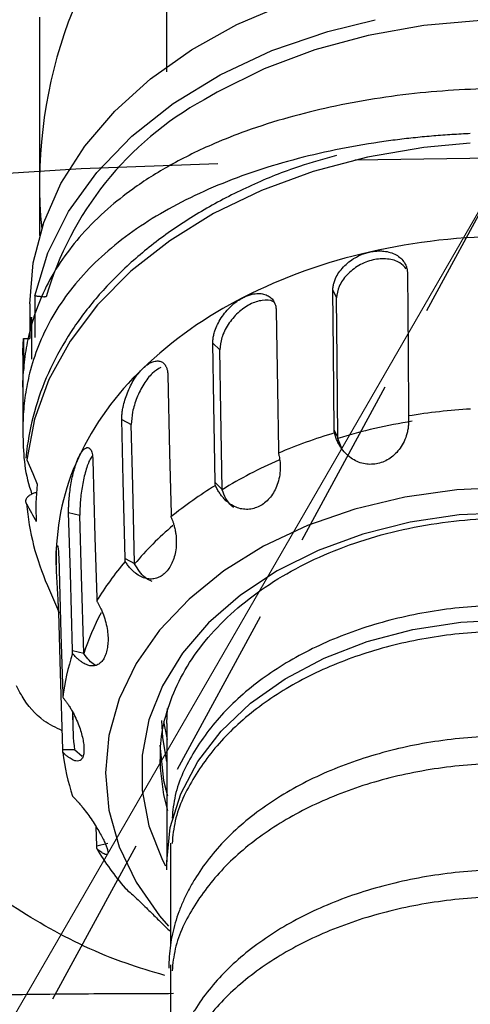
# Model space of a CAD drawing. Header units: millimetres. Extents: x 559 to 1365, y 424 to 1103.
# Tile 68 of 78: x 1161.18 to 1164.47, y 1000.88 to 1008.06. Entities that reach past the tile are written whole.
import ezdxf

# ---------------------------------------------------------------- set-up
doc = ezdxf.new("R2010")
doc.units = ezdxf.units.MM
doc.linetypes.add('ACISOTGL', pattern=[3, 2, -1])
doc.linetypes.add('HIDDEN', pattern=[1.905, 1.27, -0.635])
doc.layers.add('虚线层', color=7, linetype='HIDDEN', lineweight=25)

msp = doc.modelspace()

# ---------------------------------------------------------------- linework, layer by layer
at = {"color": 7, "linetype": 'Continuous', "lineweight": 25}
for p, q in [((1162.2512, 1007.6821), (1162.2512, 1008.6605)), ((1162.7629, 1008.0275), (1163.1246, 1008.1821)), ((1161.3227, 1008.0826), (1161.3227, 1006.8641)), ((1162.4303, 1007.8432), (1162.7629, 1008.0275)), ((1163.4254, 1007.9782), (1163.7717, 1008.0637)), ((1164.127, 1008.0211), (1163.7213, 1007.9496)), ((1164.542, 1008.0571), (1164.127, 1008.0211)), ((1163.0182, 1007.8379), (1163.4254, 1007.9782)), ((1163.7213, 1007.9496), (1163.3309, 1007.8438)), ((1162.1314, 1007.6319), (1162.4303, 1007.8432)), ((1162.6401, 1007.6617), (1163.0182, 1007.8379)), ((1163.3309, 1007.8438), (1162.9616, 1007.7051)), ((1162.2973, 1007.4524), (1162.6401, 1007.6617)), ((1162.9616, 1007.7051), (1162.6189, 1007.5357)), ((1161.8708, 1007.3967), (1162.1314, 1007.6319)), ((1162.6189, 1007.5357), (1162.5228, 1007.4797)), ((1161.9956, 1007.2136), (1162.2973, 1007.4524)), ((1161.6521, 1007.1409), (1161.8708, 1007.3967)), ((1161.74, 1006.9492), (1161.9956, 1007.2136)), ((1161.4787, 1006.8684), (1161.6521, 1007.1409)), ((1161.5348, 1006.6637), (1161.74, 1006.9492)), ((1161.3227, 1006.8641), (1161.3227, 1006.4883)), ((1161.3529, 1006.5831), (1161.4787, 1006.8684)), ((1161.3836, 1006.3619), (1161.5348, 1006.6637)), ((1161.2768, 1006.2892), (1161.3529, 1006.5831)), ((1161.2887, 1006.0487), (1161.3836, 1006.3619)), ((1161.2512, 1005.9909), (1161.2768, 1006.2892)), ((1164.0065, 1006.2162), (1164.0116, 1005.6437)), ((1163.4671, 1005.6414), (1163.4631, 1006.0914)), ((1163.4631, 1006.0914), (1163.4897, 1006.0335)), ((1161.2887, 1006.0487), (1161.2887, 1005.7457)), ((1163.4937, 1005.5836), (1163.4897, 1006.0335)), ((1161.2512, 1005.9909), (1161.2512, 1005.7383)), ((1163.0492, 1005.9422), (1163.0588, 1005.3714)), ((1161.2632, 1005.8944), (1161.2632, 1005.5868)), ((1161.2054, 1005.7383), (1161.2054, 1005.5021)), ((1161.2054, 1005.7383), (1161.2528, 1005.7383)), ((1162.5945, 1005.2561), (1162.5869, 1005.7047)), ((1162.5869, 1005.7047), (1162.6375, 1005.6555)), ((1162.6451, 1005.2069), (1162.6375, 1005.6555)), ((1161.2012, 1005.6171), (1161.2012, 1005.3818)), ((1163.4721, 1005.0698), (1163.4671, 1005.6414)), ((1163.4987, 1005.0119), (1163.4937, 1005.5836)), ((1164.0116, 1005.6437), (1164.0156, 1005.1947)), ((1162.2584, 1005.4725), (1162.2717, 1004.9042)), ((1161.2012, 1005.3818), (1161.2012, 1005.0789)), ((1163.0588, 1005.3714), (1163.0664, 1004.9236)), ((1162.6041, 1004.6861), (1162.5945, 1005.2561)), ((1161.933, 1004.699), (1161.9225, 1005.1456)), ((1161.9225, 1005.1456), (1161.9921, 1005.1098)), ((1162.6547, 1004.6369), (1162.6451, 1005.2069)), ((1162.0026, 1004.6632), (1161.9921, 1005.1098)), ((1163.4721, 1005.0698), (1163.4987, 1005.0119)), ((1163.5318, 1004.9233), (1163.4988, 1005.0091)), ((1162.2717, 1004.9042), (1162.2821, 1004.4584)), ((1161.2308, 1004.8517), (1161.2725, 1004.7523)), ((1161.7116, 1004.8529), (1161.7272, 1004.2878)), ((1161.2725, 1004.7523), (1161.3052, 1004.6745)), ((1161.9462, 1004.1316), (1161.933, 1004.699)), ((1162.0159, 1004.0958), (1162.0026, 1004.6632)), ((1162.6041, 1004.6861), (1162.6547, 1004.6369)), ((1164.7511, 1004.6522), (1164.3664, 1004.6344)), ((1163.9883, 1004.5812), (1163.6233, 1004.4936)), ((1164.3664, 1004.6344), (1163.9883, 1004.5812)), ((1161.5473, 1004.0246), (1161.535, 1004.4686)), ((1161.535, 1004.4686), (1161.6169, 1004.4498)), ((1161.6292, 1004.0057), (1161.6169, 1004.4498)), ((1163.6233, 1004.4936), (1163.2776, 1004.3731)), ((1163.2776, 1004.3731), (1162.9571, 1004.2216)), ((1161.7272, 1004.2878), (1161.7395, 1003.8447)), ((1162.9571, 1004.2216), (1162.6672, 1004.0419)), ((1161.4441, 1004.1442), (1161.4448, 1004.096)), ((1161.4624, 1004.1442), (1161.4788, 1003.5827)), ((1161.4448, 1004.096), (1161.4451, 1004.0864)), ((1161.9462, 1004.1316), (1162.0159, 1004.0958)), ((1161.5629, 1003.4604), (1161.5473, 1004.0246)), ((1161.6448, 1003.4416), (1161.6292, 1004.0057)), ((1162.6672, 1004.0419), (1162.4131, 1003.837)), ((1161.38, 1003.9365), (1161.462, 1003.7495)), ((1162.4131, 1003.837), (1162.1989, 1003.6103)), ((1161.4753, 1003.2989), (1161.4624, 1003.7401)), ((1164.0468, 1003.6144), (1164.3953, 1003.6681)), ((1164.3953, 1003.6681), (1164.7511, 1003.6861)), ((1161.4788, 1003.5827), (1161.4917, 1003.1423)), ((1162.1989, 1003.6103), (1162.0284, 1003.3659)), ((1163.7126, 1003.5263), (1164.0468, 1003.6144)), ((1163.3995, 1003.4054), (1163.7126, 1003.5263)), ((1161.5629, 1003.4604), (1161.6448, 1003.4416)), ((1162.0284, 1003.3659), (1161.9045, 1003.1077)), ((1163.114, 1003.2543), (1163.3995, 1003.4054)), ((1161.4917, 1002.7383), (1161.4753, 1003.2989)), ((1162.8618, 1003.076), (1163.114, 1003.2543)), ((1161.9045, 1003.1077), (1161.8293, 1002.8404)), ((1162.648, 1002.874), (1162.8618, 1003.076)), ((1161.562, 1003.0156), (1161.5657, 1002.8911)), ((1162.2512, 1002.9284), (1162.2559, 1003.0373)), ((1162.2218, 1002.8243), (1162.2155, 1002.9505)), ((1162.2281, 1002.9432), (1162.2539, 1002.8112)), ((1162.2512, 1002.9284), (1162.2512, 1001.9184)), ((1162.4771, 1002.6527), (1162.648, 1002.874)), ((1161.8293, 1002.8404), (1161.8041, 1002.5684)), ((1162.2507, 1002.6526), (1162.2218, 1002.8243)), ((1161.4917, 1002.7383), (1161.5777, 1002.7383)), ((1161.6326, 1002.6888), (1161.5778, 1002.7356)), ((1162.2012, 1002.7704), (1162.2272, 1002.5138)), ((1162.2012, 1002.6649), (1162.2027, 1002.6036)), ((1162.3525, 1002.4164), (1162.4771, 1002.6527)), ((1161.8041, 1002.5684), (1161.8293, 1002.2964)), ((1162.2272, 1002.5138), (1162.2555, 1002.4003)), ((1162.2415, 1002.4512), (1162.2512, 1002.4274)), ((1162.2766, 1002.1699), (1162.3525, 1002.4164)), ((1161.8293, 1002.2964), (1161.9045, 1002.0291)), ((1161.7395, 1002.036), (1161.7356, 1002.174)), ((1162.2512, 1001.9184), (1162.2766, 1002.1699)), ((1161.9045, 1002.0291), (1162.0284, 1001.771)), ((1162.2774, 1002.0552), (1162.2774, 1001.3119)), ((1162.2525, 1001.8612), (1162.2512, 1001.9184)), ((1162.0284, 1001.771), (1162.1989, 1001.5265)), ((1162.1989, 1001.5265), (1162.2643, 1001.4502)), ((1162.2774, 1001.1674), (1162.2774, 1000.9768)), ((1162.2774, 1001.1239), (1162.2774, 1000.3681))]:
    msp.add_line(p, q, dxfattribs=at)
at = {"color": 8, "linetype": 'Continuous', "lineweight": 25}
for p, q in [((1164.4654, 1007.1622), (1164.1275, 1007.1311)), ((1164.1275, 1007.1311), (1163.7154, 1007.0605)), ((1163.7154, 1007.0605), (1163.3183, 1006.9555)), ((1163.3183, 1006.9555), (1162.9419, 1006.8176)), ((1162.9419, 1006.8176), (1162.5916, 1006.6487)), ((1162.5916, 1006.6487), (1162.2725, 1006.4513)), ((1162.2725, 1006.4513), (1161.9891, 1006.2284)), ((1161.9891, 1006.2284), (1161.7456, 1005.983)), ((1161.7456, 1005.983), (1161.5455, 1005.7187)), ((1161.2634, 1005.7914), (1161.2634, 1005.8941)), ((1161.5455, 1005.7187), (1161.3916, 1005.4393)), ((1161.3916, 1005.4393), (1161.2862, 1005.1489)), ((1161.2862, 1005.1489), (1161.2308, 1004.8517)), ((1164.3853, 1004.4502), (1164.0263, 1004.3975)), ((1164.7511, 1004.4679), (1164.3853, 1004.4502)), ((1164.0263, 1004.3975), (1163.6808, 1004.3106)), ((1163.6808, 1004.3106), (1163.3553, 1004.1914)), ((1163.3553, 1004.1914), (1163.0558, 1004.0419)), ((1163.0558, 1004.0419), (1162.7878, 1003.8649)), ((1162.7878, 1003.8649), (1162.5564, 1003.6638)), ((1161.4624, 1003.7401), (1161.4742, 1003.7401)), ((1162.5564, 1003.6638), (1162.3659, 1003.4423)), ((1162.3659, 1003.4423), (1162.2199, 1003.2045)), ((1162.2199, 1003.2045), (1162.121, 1002.9549)), ((1162.121, 1002.9549), (1162.071, 1002.698)), ((1162.071, 1002.698), (1162.071, 1002.4388)), ((1162.2027, 1002.6036), (1162.2272, 1002.4083)), ((1162.071, 1002.4388), (1162.121, 1002.1819)), ((1162.2272, 1002.4083), (1162.2555, 1002.2948)), ((1162.121, 1002.1819), (1162.2199, 1001.9323)), ((1161.7395, 1002.036), (1161.82, 1002.0545)), ((1162.2199, 1001.9323), (1162.2424, 1001.8892))]:
    msp.add_line(p, q, dxfattribs=at)
at = {"color": 7, "linetype": 'Continuous', "lineweight": 18}
msp.add_line((1164.7511, 1007.0564), (1138.4623, 961.5229), dxfattribs=at)
for radius, start, end in [(123.0653, 318, 222), (114.28, 316.394071, 223.605929)]:
    msp.add_arc((1164.7511, 946.3451), radius, start, end, dxfattribs=at)
at = {"color": 7, "linetype": 'Continuous', "lineweight": 25}
for centre, radius, start, end in [((1164.7511, 1006.8641), 3.4284, 137.25877, 185.44417), ((1164.7461, 1001.9076), 4.575, 89.9375, 102.84289), ((1164.6005, 1002.5042), 3.961, 102.70825, 116.91881), ((1164.1737, 1003.3276), 3.0335, 116.77138, 133.7574), ((1163.5914, 1003.9313), 2.1948, 133.67753, 154.7711), ((1164.7451, 1000.6934), 4.5384, 93.51309, 99.2673), ((1164.7049, 1001.0044), 4.1824, 99.11754, 106.7611), ((1164.5988, 1001.2855), 3.9276, 106.64518, 112.98188), ((1163.1696, 1004.1371), 1.7255, 154.98383, 179.76565), ((1164.4209, 1001.7634), 3.3705, 113.66851, 121.60143), ((1163.0259, 1004.4977), 1.7297, 174.13504, 183.18069), ((1164.1742, 1002.1031), 3.004, 121.47566, 129.05312), ((1163.0968, 1004.6927), 1.8759, 184.92198, 203.77212), ((1163.8789, 1002.5127), 2.4429, 130.42133, 139.69345), ((1163.596, 1002.7037), 2.1674, 139.51378, 148.93485), ((1163.3553, 1002.8839), 1.7982, 151.68294, 162.02576), ((1163.1774, 1002.9105), 1.6982, 161.83136, 172.91812), ((1163.1626, 1002.9376), 1.5976, 178.42355, 187.26609), ((1163.1774, 1002.9274), 1.6982, 187.08188, 198.16864), ((1163.596, 1003.1342), 2.1674, 211.06515, 220.48622)]:
    msp.add_arc(centre, radius, start, end, dxfattribs=at)
at = {"color": 8, "linetype": 'Continuous', "lineweight": 25}
msp.add_arc((1163.6856, 1005.3676), 2.411, 118.83296, 163.77328, dxfattribs=at)
at = {"color": 7, "linetype": 'Continuous', "lineweight": 25}
for points, knots in [([(1168.2967, 1005.5021), (1168.2956, 1005.5176), (1168.2931, 1005.5487), (1168.2879, 1005.5951), (1168.2815, 1005.6414), (1168.2736, 1005.6878), (1168.2644, 1005.734), (1168.2539, 1005.7801), (1168.2419, 1005.826), (1168.2285, 1005.8717), (1168.1964, 1005.9705), (1168.1326, 1006.1225), (1168.0179, 1006.3165), (1167.8687, 1006.5066), (1167.6967, 1006.6767), (1167.4836, 1006.8451), (1167.2286, 1007.0068), (1166.9486, 1007.1447), (1166.6575, 1007.2594), (1166.3767, 1007.3495), (1165.9582, 1007.4538), (1165.4196, 1007.5393), (1164.753, 1007.5724), (1164.0864, 1007.5396), (1163.5479, 1007.4545), (1163.1299, 1007.3508), (1162.8487, 1007.2609), (1162.5572, 1007.1463), (1162.2759, 1007.0082), (1162.02, 1006.8461), (1161.8059, 1006.6771), (1161.6334, 1006.5066), (1161.4841, 1006.3163), (1161.3695, 1006.1223), (1161.3008, 1005.9586), (1161.2623, 1005.8355), (1161.2413, 1005.7528), (1161.2248, 1005.6696), (1161.2124, 1005.5862), (1161.2077, 1005.53), (1161.2054, 1005.5021)], [0, 0, 0, 0, 0.006166, 0.012377, 0.018632, 0.024928, 0.031265, 0.03764, 0.044051, 0.050498, 0.056976, 0.086275, 0.117466, 0.147454, 0.181151, 0.209127, 0.246529, 0.28624, 0.311958, 0.345554, 0.376193, 0.439367, 0.499829, 0.560282, 0.623423, 0.654007, 0.687503, 0.713404, 0.753073, 0.790709, 0.818784, 0.852554, 0.882606, 0.913764, 0.943032, 0.954668, 0.966194, 0.977598, 0.98887, 1, 1, 1, 1]), ([(1164.4654, 1007.2322), (1164.443, 1007.2312), (1164.3983, 1007.2292), (1164.3315, 1007.2253), (1164.2647, 1007.2207), (1164.1982, 1007.2155), (1164.1318, 1007.2096), (1164.0655, 1007.2031), (1163.9995, 1007.1958), (1163.9337, 1007.1879), (1163.8682, 1007.1793), (1163.7156, 1007.1576), (1163.4788, 1007.116), (1163.167, 1007.0422), (1162.8684, 1006.9515), (1162.586, 1006.8435), (1162.3231, 1006.719), (1162.0827, 1006.5778), (1161.8677, 1006.4214), (1161.6819, 1006.2512), (1161.5263, 1006.0697), (1161.4033, 1005.8809), (1161.3105, 1005.6861), (1161.2591, 1005.5267), (1161.232, 1005.4055), (1161.2182, 1005.3253), (1161.2085, 1005.2442), (1161.2024, 1005.1621), (1161.2016, 1005.1066), (1161.2012, 1005.0789)], [0, 0, 0, 0, 0.012661, 0.025321, 0.037983, 0.05065, 0.063324, 0.076008, 0.088704, 0.101414, 0.114141, 0.126888, 0.190732, 0.254978, 0.319689, 0.38468, 0.450199, 0.515552, 0.581211, 0.646175, 0.709541, 0.771886, 0.830711, 0.888692, 0.911067, 0.933358, 0.955592, 0.977797, 1, 1, 1, 1]), ([(1163.4883, 1007.0724), (1163.3982, 1007.0474), (1163.1835, 1006.9876), (1162.8659, 1006.8585), (1162.5377, 1006.6924), (1162.2382, 1006.4993), (1161.9708, 1006.2829), (1161.7391, 1006.0455), (1161.5465, 1005.7904), (1161.3955, 1005.521), (1161.2885, 1005.241), (1161.2394, 1005.0199), (1161.2264, 1004.8937), (1161.2233, 1004.8638)], [0, 0, 0, 0, 0.072344, 0.172362, 0.272427, 0.37252, 0.47259, 0.572563, 0.672335, 0.771784, 0.870806, 0.969362, 1, 1, 1, 1]), ([(1163.4631, 1006.0914), (1163.4632, 1006.0959), (1163.4633, 1006.105), (1163.4649, 1006.1189), (1163.4676, 1006.133), (1163.4714, 1006.1473), (1163.4763, 1006.1616), (1163.4863, 1006.1857), (1163.5052, 1006.2193), (1163.5383, 1006.2601), (1163.5787, 1006.2972), (1163.6201, 1006.3251), (1163.659, 1006.345), (1163.6937, 1006.3589), (1163.7173, 1006.365), (1163.7292, 1006.3681)], [0, 0, 0, 0, 0.041945, 0.083539, 0.124961, 0.166392, 0.208015, 0.250008, 0.375094, 0.500266, 0.625351, 0.750419, 0.833892, 0.916605, 1, 1, 1, 1]), ([(1163.7292, 1006.3681), (1163.7351, 1006.3694), (1163.747, 1006.3719), (1163.7647, 1006.3745), (1163.7823, 1006.3762), (1163.7997, 1006.3769), (1163.8169, 1006.3766), (1163.845, 1006.3744), (1163.8825, 1006.367), (1163.9249, 1006.349), (1163.9601, 1006.3238), (1163.9833, 1006.2958), (1163.9973, 1006.2682), (1164.0049, 1006.243), (1164.006, 1006.2252), (1164.0065, 1006.2162)], [0, 0, 0, 0, 0.041887, 0.083427, 0.124797, 0.16618, 0.207754, 0.249697, 0.374735, 0.499822, 0.624975, 0.750074, 0.833656, 0.91648, 1, 1, 1, 1]), ([(1163.9979, 1006.246), (1163.9835, 1006.262), (1163.9509, 1006.2985), (1163.8621, 1006.3229), (1163.7556, 1006.3164), (1163.6493, 1006.2742), (1163.5615, 1006.2046), (1163.5009, 1006.118), (1163.4934, 1006.0616), (1163.4897, 1006.0335)], [0, 0, 0, 0, 0.1155032, 0.2631419, 0.4102037, 0.5572655, 0.7049044, 0.8527126, 1, 1, 1, 1]), ([(1161.2887, 1006.0487), (1161.2892, 1006.0487), (1161.2901, 1006.0487), (1161.2925, 1006.0485), (1161.295, 1006.0484), (1161.2988, 1006.0481), (1161.3046, 1006.0476), (1161.3137, 1006.0468), (1161.324, 1006.0457), (1161.3355, 1006.0445), (1161.3473, 1006.0433), (1161.3554, 1006.0424), (1161.3593, 1006.042)], [0, 0, 0, 0, 0.09507, 0.177134, 0.246191, 0.30225, 0.442845, 0.565481, 0.689273, 0.801964, 0.904945, 1, 1, 1, 1]), ([(1162.5869, 1005.7047), (1162.5869, 1005.7093), (1162.5869, 1005.7184), (1162.5881, 1005.7327), (1162.5902, 1005.7473), (1162.5932, 1005.7623), (1162.5971, 1005.7776), (1162.6051, 1005.8037), (1162.6204, 1005.8411), (1162.6475, 1005.8887), (1162.6808, 1005.934), (1162.7153, 1005.9704), (1162.7479, 1005.9983), (1162.7771, 1006.0194), (1162.7972, 1006.0304), (1162.8073, 1006.036)], [0, 0, 0, 0, 0.0419455, 0.0835393, 0.124961, 0.1663922, 0.2080148, 0.2500083, 0.3750943, 0.5002655, 0.6253507, 0.7504191, 0.8338916, 0.916605, 1, 1, 1, 1]), ([(1163.0323, 1006.0019), (1163.0302, 1006.0037), (1163.0105, 1006.0206), (1162.9476, 1006.02), (1162.8577, 1005.9932), (1162.7677, 1005.9286), (1162.6951, 1005.8411), (1162.6458, 1005.7422), (1162.6403, 1005.6844), (1162.6375, 1005.6555)], [0, 0, 0, 0, 0.019678, 0.183311, 0.346306, 0.5093, 0.672934, 0.836756, 1, 1, 1, 1]), ([(1162.8073, 1006.036), (1162.8124, 1006.0385), (1162.8225, 1006.0435), (1162.8376, 1006.0498), (1162.8527, 1006.0551), (1162.8676, 1006.0594), (1162.8824, 1006.0627), (1162.9067, 1006.0664), (1162.9393, 1006.0668), (1162.9763, 1006.0577), (1163.0073, 1006.0399), (1163.028, 1006.0168), (1163.0406, 1005.9923), (1163.0475, 1005.9686), (1163.0486, 1005.951), (1163.0492, 1005.9422)], [0, 0, 0, 0, 0.041887, 0.083427, 0.124797, 0.16618, 0.207754, 0.249697, 0.374735, 0.499822, 0.624975, 0.750074, 0.833656, 0.91648, 1, 1, 1, 1]), ([(1161.9225, 1005.1456), (1161.9225, 1005.1501), (1161.9224, 1005.1592), (1161.9231, 1005.1737), (1161.9243, 1005.1887), (1161.9262, 1005.2042), (1161.9287, 1005.2203), (1161.934, 1005.2479), (1161.9442, 1005.2881), (1161.9626, 1005.3408), (1161.9856, 1005.3924), (1162.0098, 1005.4354), (1162.0329, 1005.4695), (1162.0538, 1005.4962), (1162.0684, 1005.5111), (1162.0757, 1005.5186)], [0, 0, 0, 0, 0.041945, 0.083539, 0.124961, 0.166392, 0.208015, 0.250008, 0.375094, 0.500266, 0.625351, 0.750419, 0.833892, 0.916605, 1, 1, 1, 1]), ([(1162.2082, 1005.5272), (1162.187, 1005.5148), (1162.1438, 1005.4894), (1162.0803, 1005.407), (1162.0299, 1005.3062), (1161.9969, 1005.198), (1161.9937, 1005.1392), (1161.9921, 1005.1098)], [0, 0, 0, 0, 0.192668, 0.393971, 0.596064, 0.798388, 1, 1, 1, 1]), ([(1162.0757, 1005.5186), (1162.0794, 1005.5221), (1162.0867, 1005.5291), (1162.0978, 1005.5383), (1162.1089, 1005.5466), (1162.1199, 1005.5538), (1162.1308, 1005.5599), (1162.1489, 1005.5684), (1162.1734, 1005.5752), (1162.2015, 1005.5734), (1162.2253, 1005.5618), (1162.2414, 1005.5428), (1162.2513, 1005.5207), (1162.2569, 1005.4985), (1162.2579, 1005.4812), (1162.2584, 1005.4725)], [0, 0, 0, 0, 0.041887, 0.083427, 0.124797, 0.16618, 0.207754, 0.249697, 0.374735, 0.499822, 0.624975, 0.750074, 0.833656, 0.91648, 1, 1, 1, 1]), ([(1161.2012, 1005.3818), (1161.2014, 1005.4019), (1161.2018, 1005.4423), (1161.2042, 1005.4822), (1161.2054, 1005.5021)], [0, 0, 0, 0, 0.4996, 1, 1, 1, 1]), ([(1164.0142, 1005.1726), (1164.0147, 1005.1651), (1164.0157, 1005.15), (1164.0156, 1005.1275), (1164.014, 1005.1019), (1164.0102, 1005.0735), (1164.0012, 1005.0337), (1163.9844, 1004.9872), (1163.956, 1004.9382), (1163.9212, 1004.8967), (1163.8816, 1004.864), (1163.8381, 1004.8396), (1163.7921, 1004.8243), (1163.7446, 1004.8181), (1163.6966, 1004.8215), (1163.6497, 1004.8343), (1163.6044, 1004.8574), (1163.5625, 1004.8902), (1163.5319, 1004.9258), (1163.5105, 1004.9587), (1163.496, 1004.9865), (1163.4833, 1005.0164), (1163.477, 1005.0377), (1163.4738, 1005.0485)], [0, 0, 0, 0, 0.025648, 0.051024, 0.076216, 0.112082, 0.147266, 0.212717, 0.276191, 0.33434, 0.39133, 0.445896, 0.499965, 0.554198, 0.608726, 0.665621, 0.723817, 0.787194, 0.852678, 0.887906, 0.923799, 0.961624, 1, 1, 1, 1]), ([(1161.2012, 1005.0789), (1161.2028, 1004.9377), (1161.2045, 1004.7806), (1161.2612, 1004.6195), (1161.2669, 1004.6033)], [0, 0, 0, 0, 0.899447, 1, 1, 1, 1]), ([(1161.6059, 1004.8668), (1161.6079, 1004.8709), (1161.6118, 1004.8791), (1161.6177, 1004.8903), (1161.6237, 1004.9004), (1161.6297, 1004.9095), (1161.6358, 1004.9176), (1161.6459, 1004.9292), (1161.6598, 1004.9403), (1161.6762, 1004.9435), (1161.6905, 1004.9361), (1161.7004, 1004.92), (1161.7067, 1004.8998), (1161.7103, 1004.8786), (1161.7112, 1004.8615), (1161.7116, 1004.8529)], [0, 0, 0, 0, 0.0418868, 0.0834266, 0.1247975, 0.1661799, 0.2077539, 0.2496975, 0.3747355, 0.4998222, 0.6249751, 0.7500743, 0.8336562, 0.9164804, 1, 1, 1, 1]), ([(1161.535, 1004.4686), (1161.5349, 1004.4732), (1161.5348, 1004.4822), (1161.5348, 1004.4968), (1161.5351, 1004.5119), (1161.5357, 1004.5277), (1161.5366, 1004.5442), (1161.5386, 1004.5726), (1161.5427, 1004.6145), (1161.5506, 1004.6701), (1161.5611, 1004.7254), (1161.5726, 1004.7724), (1161.584, 1004.8104), (1161.5945, 1004.8406), (1161.6021, 1004.858), (1161.6059, 1004.8668)], [0, 0, 0, 0, 0.041945, 0.083539, 0.124961, 0.166392, 0.208015, 0.250008, 0.375094, 0.500266, 0.625351, 0.750419, 0.833892, 0.916605, 1, 1, 1, 1]), ([(1161.7072, 1004.8796), (1161.7005, 1004.87), (1161.6817, 1004.8431), (1161.6544, 1004.7605), (1161.6311, 1004.6522), (1161.6175, 1004.5386), (1161.6171, 1004.4794), (1161.6169, 1004.4498)], [0, 0, 0, 0, 0.120243, 0.339605, 0.559827, 0.780302, 1, 1, 1, 1]), ([(1163.0654, 1004.9013), (1163.0672, 1004.894), (1163.0707, 1004.8795), (1163.0746, 1004.8573), (1163.0776, 1004.8319), (1163.0791, 1004.8032), (1163.078, 1004.7624), (1163.0709, 1004.7132), (1163.0539, 1004.6591), (1163.0298, 1004.611), (1163, 1004.5705), (1162.9654, 1004.5373), (1162.9269, 1004.5126), (1162.8858, 1004.4965), (1162.8426, 1004.4897), (1162.7988, 1004.4923), (1162.7548, 1004.5054), (1162.712, 1004.5287), (1162.6787, 1004.5572), (1162.6541, 1004.5849), (1162.6363, 1004.6091), (1162.6198, 1004.6357), (1162.6104, 1004.6553), (1162.6057, 1004.6652)], [0, 0, 0, 0, 0.025648, 0.051024, 0.076216, 0.112082, 0.147266, 0.212717, 0.276191, 0.33434, 0.39133, 0.445896, 0.499965, 0.554198, 0.608726, 0.665621, 0.723817, 0.787194, 0.852678, 0.887906, 0.923799, 0.961624, 1, 1, 1, 1]), ([(1161.2278, 1004.5317), (1161.2258, 1004.5364), (1161.2213, 1004.5471), (1161.2237, 1004.5651), (1161.2344, 1004.5815), (1161.2513, 1004.5957), (1161.2714, 1004.6065), (1161.2902, 1004.614), (1161.3017, 1004.6161), (1161.3038, 1004.6165)], [0, 0, 0, 0, 0.142562, 0.324381, 0.52896, 0.648415, 0.817486, 0.966268, 1, 1, 1, 1]), ([(1162.7406, 1004.5038), (1162.7339, 1004.5087), (1162.6935, 1004.538), (1162.6724, 1004.5904), (1162.6548, 1004.6341)], [0, 0, 0, 0, 0.165932, 1, 1, 1, 1]), ([(1162.2815, 1004.4359), (1162.2844, 1004.4292), (1162.2902, 1004.4157), (1162.2976, 1004.3948), (1162.305, 1004.3706), (1162.3117, 1004.3428), (1162.3185, 1004.3025), (1162.3219, 1004.253), (1162.3179, 1004.1965), (1162.3069, 1004.1445), (1162.2898, 1004.0987), (1162.2674, 1004.0592), (1162.2404, 1004.0272), (1162.2096, 1004.0029), (1162.1755, 1003.9875), (1162.1391, 1003.9812), (1162.1006, 1003.985), (1162.0611, 1003.9991), (1162.0285, 1004.0202), (1162.003, 1004.0423), (1161.9837, 1004.0623), (1161.9649, 1004.085), (1161.9534, 1004.1022), (1161.9476, 1004.1109)], [0, 0, 0, 0, 0.025648, 0.051024, 0.076216, 0.112082, 0.147266, 0.212717, 0.276191, 0.33434, 0.39133, 0.445896, 0.499965, 0.554198, 0.608726, 0.665621, 0.723817, 0.787194, 0.852678, 0.887906, 0.923799, 0.961624, 1, 1, 1, 1]), ([(1162.2052, 1002.6071), (1162.2042, 1002.6742), (1162.2019, 1002.8192), (1162.2532, 1003.0402), (1162.3469, 1003.2657), (1162.4844, 1003.4807), (1162.6614, 1003.6812), (1162.875, 1003.8639), (1163.1214, 1004.0254), (1163.3965, 1004.1631), (1163.6956, 1004.2745), (1164.0133, 1004.3575), (1164.3385, 1004.4094), (1164.5866, 1004.4267), (1164.7223, 1004.4277), (1164.7511, 1004.4279)], [0, 0, 0, 0, 0.072918, 0.157536, 0.241798, 0.325397, 0.408351, 0.490841, 0.573062, 0.655158, 0.737214, 0.819263, 0.901325, 0.979106, 1, 1, 1, 1]), ([(1161.4441, 1004.1442), (1161.4441, 1004.1485), (1161.4441, 1004.1572), (1161.4443, 1004.169), (1161.4447, 1004.1799), (1161.4451, 1004.1897), (1161.4457, 1004.1985), (1161.4468, 1004.2113), (1161.4488, 1004.2243), (1161.452, 1004.2296), (1161.4553, 1004.2243), (1161.458, 1004.2096), (1161.4601, 1004.1903), (1161.4615, 1004.1696), (1161.4621, 1004.1527), (1161.4624, 1004.1442)], [0, 0, 0, 0, 0.041887, 0.083427, 0.124797, 0.16618, 0.207754, 0.249697, 0.374735, 0.499822, 0.624975, 0.750074, 0.833656, 0.91648, 1, 1, 1, 1]), ([(1161.4624, 1003.7401), (1161.4622, 1003.7446), (1161.4619, 1003.7536), (1161.4614, 1003.7681), (1161.4608, 1003.7832), (1161.46, 1003.7991), (1161.4592, 1003.8156), (1161.4577, 1003.844), (1161.4553, 1003.886), (1161.452, 1003.9422), (1161.4488, 1003.9983), (1161.4465, 1004.0463), (1161.445, 1004.0855), (1161.4442, 1004.1168), (1161.4441, 1004.135), (1161.4441, 1004.1442)], [0, 0, 0, 0, 0.041945, 0.083539, 0.124961, 0.166392, 0.208015, 0.250008, 0.375094, 0.500266, 0.625351, 0.750419, 0.833892, 0.916605, 1, 1, 1, 1]), ([(1162.1432, 1003.9649), (1162.1258, 1003.9732), (1162.0757, 1003.9973), (1162.0396, 1004.0552), (1162.0159, 1004.093)], [0, 0, 0, 0, 0.346263, 1, 1, 1, 1]), ([(1161.7395, 1003.8221), (1161.7432, 1003.8161), (1161.7506, 1003.8041), (1161.7609, 1003.7851), (1161.7719, 1003.763), (1161.7831, 1003.7372), (1161.7972, 1003.6993), (1161.8107, 1003.6516), (1161.8201, 1003.5958), (1161.8233, 1003.5429), (1161.8205, 1003.4949), (1161.8126, 1003.4519), (1161.7996, 1003.4154), (1161.7822, 1003.3858), (1161.7604, 1003.3641), (1161.7351, 1003.3509), (1161.7058, 1003.3471), (1161.6736, 1003.3532), (1161.6447, 1003.3674), (1161.6208, 1003.3839), (1161.6019, 1003.3997), (1161.5828, 1003.4181), (1161.5702, 1003.4327), (1161.5639, 1003.44)], [0, 0, 0, 0, 0.025648, 0.051024, 0.076216, 0.112082, 0.147266, 0.212717, 0.276191, 0.33434, 0.39133, 0.445896, 0.499965, 0.554198, 0.608726, 0.665621, 0.723817, 0.787194, 0.852678, 0.887906, 0.923799, 0.961624, 1, 1, 1, 1]), ([(1167.2127, 1002.2387), (1167.2071, 1002.2941), (1167.1903, 1002.4617), (1167.0599, 1002.7305), (1166.8342, 1003.03), (1166.5236, 1003.2922), (1166.1465, 1003.5082), (1165.7141, 1003.6693), (1165.2428, 1003.7687), (1164.7511, 1003.8034), (1164.2594, 1003.7687), (1163.7881, 1003.6693), (1163.3556, 1003.5082), (1162.9785, 1003.2922), (1162.6679, 1003.03), (1162.4423, 1002.7305), (1162.3118, 1002.4617), (1162.295, 1002.2941), (1162.2894, 1002.2387)], [0, 0, 0, 0, 0.032859, 0.099378, 0.165899, 0.232418, 0.298914, 0.365623, 0.432728, 0.5, 0.567272, 0.634377, 0.701086, 0.767582, 0.834101, 0.900622, 0.967141, 1, 1, 1, 1]), ([(1167.2367, 1001.8853), (1167.2276, 1001.9974), (1167.2093, 1002.2215), (1167.0619, 1002.5448), (1166.8337, 1002.8429), (1166.5238, 1003.1044), (1166.1465, 1003.3196), (1165.7141, 1003.4801), (1165.2427, 1003.5793), (1164.7511, 1003.6138), (1164.2594, 1003.5793), (1163.7881, 1003.4801), (1163.3556, 1003.3196), (1162.9785, 1003.1044), (1162.6679, 1002.843), (1162.4423, 1002.5445), (1162.3118, 1002.2767), (1162.295, 1002.1096), (1162.2894, 1002.0544)], [0, 0, 0, 0, 0.064359, 0.128711, 0.193066, 0.257419, 0.321749, 0.386285, 0.451205, 0.516285, 0.581366, 0.646286, 0.710821, 0.775152, 0.839504, 0.903859, 0.968211, 1, 1, 1, 1]), ([(1161.7285, 1003.3557), (1161.7273, 1003.3562), (1161.6984, 1003.3681), (1161.6711, 1003.4042), (1161.6449, 1003.4388)], [0, 0, 0, 0, 0.04355, 1, 1, 1, 1]), ([(1161.4877, 1002.8756), (1161.4418, 1002.8978), (1161.3235, 1002.955), (1161.2174, 1003.082), (1161.1675, 1003.1779), (1161.1544, 1003.203)], [0, 0, 0, 0, 0.318726, 0.821331, 1, 1, 1, 1]), ([(1161.4922, 1003.1198), (1161.4963, 1003.1147), (1161.5046, 1003.1044), (1161.5168, 1003.088), (1161.5304, 1003.0686), (1161.545, 1003.0458), (1161.565, 1003.0116), (1161.5873, 1002.968), (1161.6092, 1002.9156), (1161.6263, 1002.865), (1161.6381, 1002.818), (1161.6454, 1002.775), (1161.6477, 1002.7373), (1161.6454, 1002.7055), (1161.6382, 1002.6805), (1161.6263, 1002.6631), (1161.6092, 1002.6542), (1161.5873, 1002.6542), (1161.565, 1002.6627), (1161.5451, 1002.6743), (1161.5284, 1002.6861), (1161.5108, 1002.7004), (1161.4984, 1002.7121), (1161.4922, 1002.7181)], [0, 0, 0, 0, 0.02565, 0.051029, 0.076225, 0.112091, 0.147275, 0.212725, 0.276202, 0.334387, 0.391418, 0.445946, 0.499973, 0.554149, 0.608629, 0.665569, 0.723805, 0.787184, 0.85267, 0.887898, 0.923791, 0.96162, 1, 1, 1, 1]), ([(1167.2367, 1001.1441), (1167.2365, 1001.1581), (1167.2362, 1001.186), (1167.234, 1001.2278), (1167.2303, 1001.2694), (1167.2251, 1001.3108), (1167.2185, 1001.352), (1167.2103, 1001.3931), (1167.2007, 1001.4339), (1167.1897, 1001.4745), (1167.1771, 1001.5149), (1167.163, 1001.5551), (1167.1475, 1001.5952), (1167.1305, 1001.635), (1167.112, 1001.6746), (1167.092, 1001.7141), (1167.0706, 1001.7533), (1167.025, 1001.831), (1166.9468, 1001.9441), (1166.8215, 1002.0867), (1166.676, 1002.22), (1166.4572, 1002.3841), (1166.1414, 1002.5617), (1165.7084, 1002.7184), (1165.2394, 1002.8163), (1164.7511, 1002.8481), (1164.2628, 1002.8163), (1163.7938, 1002.7184), (1163.3608, 1002.5617), (1163.045, 1002.384), (1162.8261, 1002.22), (1162.6806, 1002.0866), (1162.5554, 1001.944), (1162.4684, 1001.8183), (1162.4095, 1001.7144), (1162.371, 1001.6353), (1162.3384, 1001.5553), (1162.3118, 1001.4746), (1162.291, 1001.3931), (1162.2763, 1001.3108), (1162.2671, 1001.2277), (1162.266, 1001.172), (1162.2655, 1001.1441)], [0, 0, 0, 0, 0.0079, 0.015768, 0.023607, 0.031422, 0.039219, 0.047001, 0.054774, 0.062543, 0.070312, 0.078086, 0.08587, 0.09367, 0.101489, 0.109333, 0.117206, 0.125113, 0.156532, 0.187645, 0.218758, 0.250178, 0.312602, 0.375091, 0.437515, 0.500004, 0.562493, 0.624918, 0.687371, 0.749832, 0.78125, 0.812364, 0.843478, 0.874896, 0.890673, 0.906333, 0.921914, 0.937456, 0.952997, 0.968575, 0.98423, 1, 1, 1, 1]), ([(1167.2367, 1000.9575), (1167.2276, 1001.0673), (1167.2093, 1001.2868), (1167.0619, 1001.6033), (1166.8337, 1001.8953), (1166.5238, 1002.1513), (1166.1465, 1002.3621), (1165.7141, 1002.5193), (1165.2427, 1002.6164), (1164.7511, 1002.6502), (1164.2594, 1002.6164), (1163.7881, 1002.5193), (1163.3556, 1002.3621), (1162.9785, 1002.1513), (1162.6679, 1001.8953), (1162.4423, 1001.6031), (1162.3118, 1001.3408), (1162.295, 1001.1772), (1162.2894, 1001.1231)], [0, 0, 0, 0, 0.064359, 0.128711, 0.193066, 0.257419, 0.321749, 0.386285, 0.451205, 0.516285, 0.581366, 0.646286, 0.710821, 0.775152, 0.839504, 0.903859, 0.968211, 1, 1, 1, 1]), ([(1161.5639, 1002.3979), (1161.5681, 1002.3937), (1161.5765, 1002.3853), (1161.5893, 1002.3717), (1161.6041, 1002.3555), (1161.6208, 1002.3361), (1161.6447, 1002.3069), (1161.6736, 1002.269), (1161.7058, 1002.2227), (1161.7351, 1002.1773), (1161.7604, 1002.1345), (1161.7822, 1002.0947), (1161.7996, 1002.0592), (1161.8126, 1002.0285), (1161.8206, 1002.0037), (1161.8233, 1001.9853), (1161.8201, 1001.974), (1161.8107, 1001.9706), (1161.7972, 1001.975), (1161.7831, 1001.9828), (1161.7704, 1001.9913), (1161.7559, 1002.0021), (1161.745, 1002.0112), (1161.7395, 1002.0158)], [0, 0, 0, 0, 0.025648, 0.051024, 0.076216, 0.112082, 0.147266, 0.212717, 0.276191, 0.33434, 0.39133, 0.445896, 0.499965, 0.554198, 0.608726, 0.665621, 0.723817, 0.787194, 0.852678, 0.887906, 0.923799, 0.961624, 1, 1, 1, 1]), ([(1167.2367, 1000.2039), (1167.2365, 1000.2176), (1167.2362, 1000.2449), (1167.234, 1000.2858), (1167.2303, 1000.3266), (1167.2251, 1000.3671), (1167.2185, 1000.4074), (1167.2103, 1000.4476), (1167.2007, 1000.4875), (1167.1897, 1000.5273), (1167.1771, 1000.5668), (1167.163, 1000.6062), (1167.1475, 1000.6454), (1167.1305, 1000.6844), (1167.112, 1000.7232), (1167.092, 1000.7618), (1167.0706, 1000.8002), (1167.025, 1000.8762), (1166.9468, 1000.9869), (1166.8215, 1001.1264), (1166.676, 1001.257), (1166.4572, 1001.4175), (1166.1414, 1001.5914), (1165.7084, 1001.7447), (1165.2394, 1001.8406), (1164.7511, 1001.8717), (1164.2628, 1001.8406), (1163.7938, 1001.7448), (1163.3608, 1001.5914), (1163.045, 1001.4175), (1162.8261, 1001.2569), (1162.6806, 1001.1264), (1162.5554, 1000.9868), (1162.4684, 1000.8638), (1162.4095, 1000.7621), (1162.371, 1000.6846), (1162.3384, 1000.6064), (1162.3118, 1000.5274), (1162.291, 1000.4476), (1162.2763, 1000.3671), (1162.2671, 1000.2857), (1162.266, 1000.2312), (1162.2655, 1000.2039)], [0, 0, 0, 0, 0.007901, 0.015768, 0.023607, 0.031422, 0.039219, 0.047001, 0.054774, 0.062543, 0.070312, 0.078086, 0.08587, 0.09367, 0.101489, 0.109333, 0.117206, 0.125113, 0.156532, 0.187645, 0.218758, 0.250178, 0.312601, 0.375091, 0.437514, 0.500004, 0.562494, 0.624918, 0.687371, 0.749832, 0.78125, 0.812364, 0.843478, 0.874896, 0.890673, 0.906333, 0.921914, 0.937456, 0.952996, 0.968575, 0.98423, 1, 1, 1, 1]), ([(1161.9476, 1001.727), (1161.9714, 1001.7059), (1162.0162, 1001.6665), (1162.0985, 1001.587), (1162.1749, 1001.5117), (1162.2387, 1001.4489), (1162.2656, 1001.4231), (1162.2774, 1001.4119)], [0, 0, 0, 0, 0.252211, 0.473182, 0.670449, 0.856517, 1, 1, 1, 1]), ([(1167.2367, 1000.0143), (1167.2276, 1000.1221), (1167.2093, 1000.3376), (1167.0619, 1000.6485), (1166.8337, 1000.9352), (1166.5238, 1001.1867), (1166.1465, 1001.3936), (1165.7141, 1001.5481), (1165.2427, 1001.6434), (1164.7511, 1001.6766), (1164.2594, 1001.6434), (1163.7881, 1001.5481), (1163.3556, 1001.3936), (1162.9785, 1001.1867), (1162.6679, 1000.9353), (1162.4423, 1000.6483), (1162.3118, 1000.3907), (1162.295, 1000.23), (1162.2894, 1000.1769)], [0, 0, 0, 0, 0.064359, 0.128711, 0.193066, 0.257419, 0.321749, 0.386285, 0.451205, 0.516285, 0.581366, 0.646286, 0.710821, 0.775152, 0.839504, 0.903859, 0.968211, 1, 1, 1, 1]), ([(1159.8371, 1000.8845), (1159.8395, 1000.8893), (1159.8443, 1000.8989), (1159.9726, 1000.9136), (1160.1788, 1000.9262), (1160.4468, 1000.9365), (1160.8359, 1000.9468), (1161.3562, 1000.9553), (1161.8851, 1000.9595), (1162.2009, 1000.9599), (1162.3001, 1000.9601)], [0, 0, 0, 0, 0.069244, 0.138441, 0.245759, 0.348744, 0.452018, 0.674164, 0.897651, 1, 1, 1, 1])]:
    msp.add_open_spline(points, degree=3, knots=knots, dxfattribs=at)
for points in [[(1161.3706, 1006.0414), (1161.3668, 1006.0414), (1161.363, 1006.0416), (1161.3593, 1006.042)], [(1161.2012, 1005.6171), (1161.2012, 1005.6575), (1161.2026, 1005.698), (1161.2054, 1005.7383)], [(1164.0156, 1005.1947), (1164.0156, 1005.1874), (1164.0152, 1005.18), (1164.0142, 1005.1726)], [(1163.4738, 1005.0485), (1163.4728, 1005.0554), (1163.4722, 1005.0625), (1163.4721, 1005.0698)], [(1163.4988, 1005.0091), (1163.4988, 1005.0101), (1163.4987, 1005.011), (1163.4987, 1005.0119)], [(1163.0664, 1004.9236), (1163.0665, 1004.9164), (1163.0662, 1004.9089), (1163.0654, 1004.9013)], [(1162.6057, 1004.6652), (1162.6048, 1004.6719), (1162.6042, 1004.6789), (1162.6041, 1004.6861)], [(1162.6548, 1004.6341), (1162.6547, 1004.635), (1162.6547, 1004.636), (1162.6547, 1004.6369)], [(1161.2278, 1004.5317), (1161.2516, 1004.4878), (1161.2753, 1004.4445), (1161.2988, 1004.4017)], [(1162.2821, 1004.4584), (1162.2823, 1004.4512), (1162.2821, 1004.4437), (1162.2815, 1004.4359)], [(1161.9476, 1004.1109), (1161.9469, 1004.1174), (1161.9464, 1004.1243), (1161.9462, 1004.1316)], [(1162.0159, 1004.093), (1162.0159, 1004.0939), (1162.0159, 1004.0949), (1162.0159, 1004.0958)], [(1161.7395, 1003.8447), (1161.7397, 1003.8375), (1161.7397, 1003.8299), (1161.7395, 1003.8221)], [(1161.5639, 1003.44), (1161.5634, 1003.4464), (1161.5631, 1003.4532), (1161.5629, 1003.4604)], [(1161.6449, 1003.4388), (1161.6448, 1003.4397), (1161.6448, 1003.4407), (1161.6448, 1003.4416)], [(1161.4917, 1003.1423), (1161.4919, 1003.1352), (1161.492, 1003.1277), (1161.4922, 1003.1198)], [(1161.4922, 1002.7181), (1161.492, 1002.7244), (1161.4919, 1002.7312), (1161.4917, 1002.7383)], [(1161.7395, 1002.0158), (1161.7397, 1002.0221), (1161.7397, 1002.0289), (1161.7395, 1002.036)]]:
    msp.add_open_spline(points, degree=3, dxfattribs=at)
at = {"color": 8, "linetype": 'Continuous', "lineweight": 25}
msp.add_open_spline([(1162.2359, 1001.0909), (1162.1413, 1001.1188), (1161.8378, 1001.2082), (1161.3618, 1001.4368), (1160.8351, 1001.7844), (1160.4853, 1002.1643), (1160.2876, 1002.5133), (1160.231, 1002.7021), (1160.2029, 1002.7959)], degree=3, knots=[0, 0, 0, 0, 0.106751, 0.342371, 0.56858, 0.787059, 0.894225, 1, 1, 1, 1], dxfattribs=at)
at = {"layer": '虚线层', "color": 7}
msp.add_line((1164.7511, 1007.0564), (1139.2927, 960.1679), dxfattribs=at)
at = {"layer": '虚线层', "color": 7, "linetype": 'ACISOTGL'}
for centre, radius in [((1164.7511, 1007.0564), 53.5688), ((1164.7511, 946.3451), 60.7112)]:
    msp.add_circle(centre, radius, dxfattribs=at)

doc.saveas('drawing.dxf')
